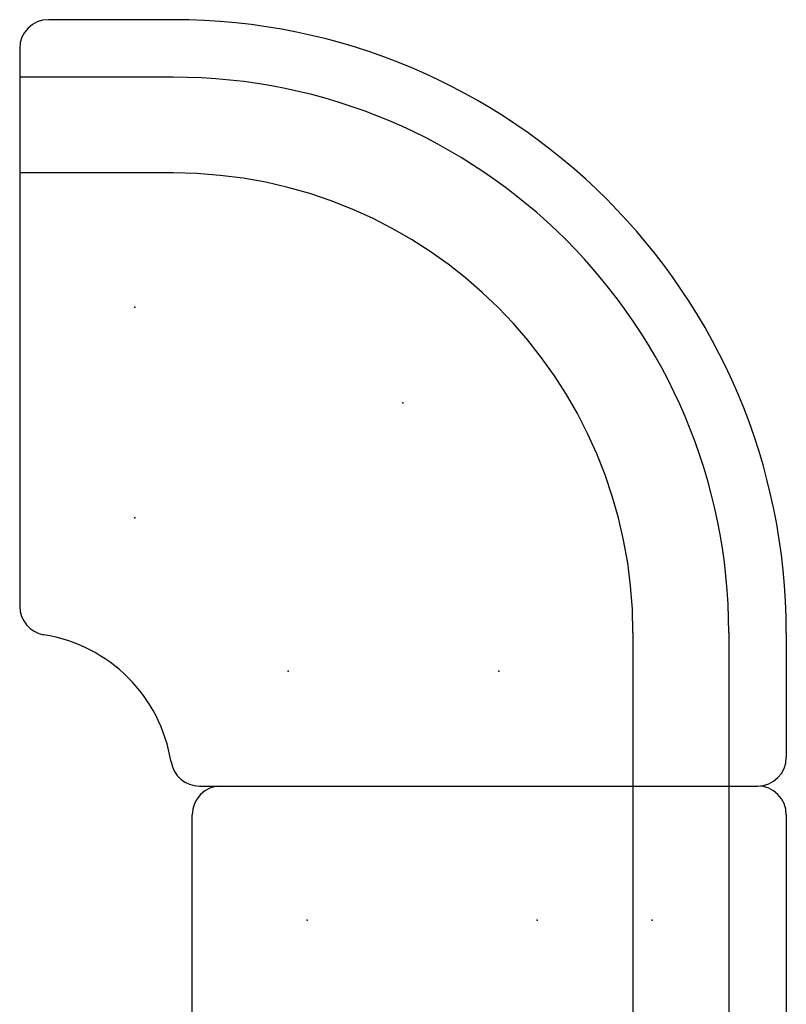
# Model space of a CAD drawing. Header units: inches. Extents: x 100794 to 106273, y 288 to 2276.
# Tile 7 of 149: x 101292 to 101345, y 699 to 767. Entities that reach past the tile are written whole.
import ezdxf

# ---------------------------------------------------------------- set-up
doc = ezdxf.new("R2010")
doc.units = ezdxf.units.IN
doc.header["$MEASUREMENT"] = 0
doc.layers.get('0').update_dxf_attribs({"linetype": 'CONTINUOUS'})

msp = doc.modelspace()

# ---------------------------------------------------------------- linework, layer by layer
at = {"color": 7}
for p, q in [((101302.20518, 767.08374), (101293.56124, 767.08374)), ((101291.56648, 765.08899), (101291.56648, 726.36524)), ((101302.20518, 763.09423), (101291.56648, 763.09423)), ((101302.20518, 756.44505), (101291.56648, 756.44505)), ((101334.12127, 724.52896), (101334.12127, 713.89026)), ((101340.77045, 724.52896), (101340.77045, 679.3145)), ((101344.75996, 724.52896), (101344.75996, 715.88502)), ((101304.04146, 713.89026), (101342.76521, 713.89026)), ((101305.52977, 713.89026), (101342.76521, 713.89026)), ((101334.12127, 713.89026), (101334.12127, 679.3145)), ((101303.53502, 681.30926), (101303.53502, 711.89551)), ((101344.75996, 711.89551), (101344.75996, 681.02196))]:
    msp.add_line(p, q, dxfattribs=at)
for centre, radius, start, end in [((101293.56124, 765.08899), 1.99476, 90, 180), ((101302.20518, 724.52896), 42.55478, 0, 90), ((101302.20518, 724.52896), 38.56527, 0, 90), ((101302.20518, 724.52896), 31.91609, 0, 90), ((101293.56124, 726.36524), 1.99476, 180, 260.9152797), ((101291.56648, 713.89026), 10.6387, 9.0847203, 80.9152797), ((101304.04146, 715.88502), 1.99476, 189.0847203, 270), ((101342.76521, 715.88502), 1.99476, 270, 0), ((101305.52977, 711.89551), 1.99476, 90, 180), ((101342.76521, 711.89551), 1.99476, 0, 90)]:
    msp.add_arc(centre, radius, start, end, dxfattribs=at)
for p in [(101299.54551, 747.13619), (101318.16322, 740.487), (101299.54551, 732.50798), (101310.1842, 721.86929), (101324.81241, 721.86929), (101311.51404, 704.58141), (101327.47208, 704.58141), (101335.4511, 704.58141)]:
    msp.add_point(p, dxfattribs=at)

doc.saveas('drawing.dxf')
